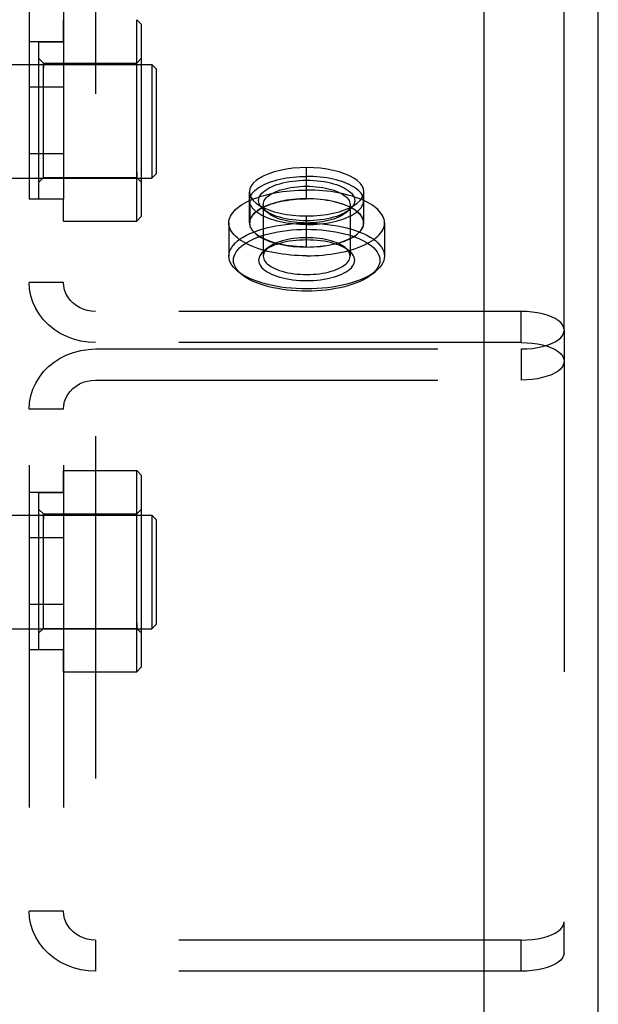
# Model space of a CAD drawing. Header units: inches. Extents: x 0 to 136, y 0 to 88.
# Tile 62 of 74: x 56.93 to 58.19, y 66.76 to 68.91. Entities that reach past the tile are written whole.
import ezdxf

# ---------------------------------------------------------------- set-up
doc = ezdxf.new("R2010")
doc.units = ezdxf.units.IN
doc.header["$LTSCALE"] = 7.48
doc.header["$MEASUREMENT"] = 0
doc.linetypes.add('HIDDEN', pattern=[0.2, 0.1, -0.1])
doc.layers.get('0').update_dxf_attribs({"linetype": 'CONTINUOUS'})
doc.layers.add('02___PRT_ALL_AXES', color=7, linetype='CONTINUOUS')
doc.layers.add('DEFAULT_2', color=8, linetype='HIDDEN')

msp = doc.modelspace()

# ---------------------------------------------------------------- linework, layer by layer
at = {"color": 3, "linetype": 'Continuous'}
for p, q in [((57.9401, 74.7933), (57.9401, 65.7135)), ((58.1901, 33.7632), (58.1901, 73.9465))]:
    msp.add_line(p, q, dxfattribs=at)
at = {"layer": '02___PRT_ALL_AXES', "color": 8, "linetype": 'HIDDEN'}
for p, q in [((57.0211, 68.8617), (57.0211, 68.9097)), ((56.9461, 68.8617), (56.9461, 68.5177)), ((57.0211, 68.8617), (56.9461, 68.8617)), ((56.9671, 68.5182), (56.9671, 68.8612)), ((56.9671, 68.8612), (57.0211, 68.8612)), ((57.0211, 68.8617), (57.0211, 68.5177)), ((57.0211, 68.7624), (56.9461, 68.7624)), ((57.0211, 68.617), (56.9461, 68.617)), ((57.5526, 68.5186), (57.5526, 68.5866)), ((57.0211, 68.5177), (56.9461, 68.5177)), ((56.9671, 68.5182), (57.0211, 68.5182)), ((57.0211, 68.4697), (57.0211, 68.5177)), ((57.4276, 68.4658), (57.4276, 68.5337)), ((57.4281, 68.5147), (57.4281, 68.4658)), ((57.6771, 68.5147), (57.6771, 68.4658)), ((57.6776, 68.4658), (57.6776, 68.5337)), ((57.0211, 68.4697), (57.1811, 68.4697)), ((57.5526, 68.4129), (57.5526, 68.4809)), ((57.3826, 68.4658), (57.3826, 68.3933)), ((57.7226, 68.4658), (57.7226, 68.3933)), ((57.0211, 67.877), (57.0211, 67.925)), ((57.0211, 67.925), (57.1811, 67.925)), ((56.9461, 67.877), (56.9461, 67.533)), ((57.0211, 67.877), (56.9461, 67.877)), ((56.9671, 67.5335), (56.9671, 67.8765)), ((56.9671, 67.8765), (57.0211, 67.8765)), ((57.0211, 67.877), (57.0211, 67.533)), ((57.0211, 67.7777), (56.9461, 67.7777)), ((57.0211, 67.6323), (56.9461, 67.6323)), ((57.0211, 67.533), (56.9461, 67.533)), ((56.9671, 67.5335), (57.0211, 67.5335)), ((57.0211, 67.485), (57.0211, 67.533)), ((57.0211, 67.485), (57.1811, 67.485))]:
    msp.add_line(p, q, dxfattribs=at)
for points in [[(57.5526, 68.5866), (57.5374, 68.5862), (57.5227, 68.585), (57.5083, 68.5831), (57.4945, 68.5805), (57.4816, 68.5772), (57.4697, 68.5733), (57.459, 68.5688), (57.4497, 68.5637), (57.4419, 68.5583), (57.4357, 68.5525), (57.4312, 68.5464), (57.4285, 68.5401), (57.4276, 68.5337)], [(57.6776, 68.5337), (57.6767, 68.5401), (57.674, 68.5464), (57.6695, 68.5525), (57.6633, 68.5583), (57.6555, 68.5637), (57.6462, 68.5688), (57.6355, 68.5733), (57.6236, 68.5772), (57.6107, 68.5805), (57.5969, 68.5831), (57.5825, 68.585), (57.5678, 68.5862), (57.5526, 68.5866)], [(57.4281, 68.5147), (57.4283, 68.5179), (57.429, 68.521), (57.4301, 68.5242), (57.4317, 68.5273), (57.4337, 68.5304), (57.4362, 68.5334), (57.4391, 68.5363), (57.4424, 68.5391), (57.4461, 68.5419), (57.4501, 68.5446), (57.4546, 68.5471), (57.4594, 68.5496), (57.4646, 68.5519), (57.47, 68.5541), (57.4758, 68.5561), (57.4819, 68.558), (57.4882, 68.5597), (57.4947, 68.5613), (57.5015, 68.5627), (57.5085, 68.5639), (57.5156, 68.5649), (57.5228, 68.5658), (57.5302, 68.5665), (57.5376, 68.5669), (57.5451, 68.5672), (57.5526, 68.5673)], [(57.6771, 68.5147), (57.6769, 68.5179), (57.6762, 68.521), (57.6751, 68.5242), (57.6735, 68.5273), (57.6715, 68.5304), (57.669, 68.5334), (57.6661, 68.5363), (57.6628, 68.5391), (57.6591, 68.5419), (57.6551, 68.5446), (57.6506, 68.5471), (57.6458, 68.5496), (57.6406, 68.5519), (57.6352, 68.5541), (57.6294, 68.5561), (57.6233, 68.558), (57.617, 68.5597), (57.6105, 68.5613), (57.6037, 68.5627), (57.5967, 68.5639), (57.5896, 68.5649), (57.5824, 68.5658), (57.575, 68.5665), (57.5676, 68.5669), (57.5601, 68.5672), (57.5526, 68.5673)], [(57.3826, 68.4658), (57.3828, 68.4695), (57.3835, 68.4733), (57.3847, 68.477), (57.3863, 68.4807), (57.3884, 68.4844), (57.3909, 68.488), (57.3939, 68.4915), (57.3973, 68.495), (57.4011, 68.4984), (57.4054, 68.5017), (57.41, 68.5049), (57.4151, 68.508), (57.4205, 68.511), (57.4263, 68.5138), (57.4324, 68.5166), (57.4388, 68.5191), (57.4456, 68.5216), (57.4527, 68.5239), (57.46, 68.526), (57.4676, 68.528), (57.4754, 68.5298), (57.4835, 68.5314), (57.4917, 68.5328), (57.5001, 68.5341), (57.5086, 68.5352), (57.5173, 68.536), (57.526, 68.5367), (57.5348, 68.5372), (57.5437, 68.5375), (57.5526, 68.5376)], [(57.7226, 68.4658), (57.7224, 68.4695), (57.7217, 68.4733), (57.7205, 68.477), (57.7189, 68.4807), (57.7168, 68.4844), (57.7143, 68.488), (57.7113, 68.4915), (57.7079, 68.495), (57.7041, 68.4984), (57.6998, 68.5017), (57.6952, 68.5049), (57.6901, 68.508), (57.6847, 68.511), (57.6789, 68.5138), (57.6728, 68.5166), (57.6664, 68.5191), (57.6596, 68.5216), (57.6525, 68.5239), (57.6452, 68.526), (57.6376, 68.528), (57.6298, 68.5298), (57.6217, 68.5314), (57.6135, 68.5328), (57.6051, 68.5341), (57.5966, 68.5352), (57.5879, 68.536), (57.5792, 68.5367), (57.5704, 68.5372), (57.5615, 68.5375), (57.5526, 68.5376)], [(57.4276, 68.5337), (57.4285, 68.5274), (57.4312, 68.5211), (57.4357, 68.515), (57.4419, 68.5092), (57.4497, 68.5037), (57.459, 68.4987), (57.4697, 68.4942), (57.4816, 68.4903), (57.4945, 68.487), (57.5083, 68.4843), (57.5227, 68.4824), (57.5374, 68.4813), (57.5526, 68.4809)], [(57.5526, 68.5186), (57.5374, 68.5182), (57.5227, 68.517), (57.5083, 68.5151), (57.4945, 68.5125), (57.4816, 68.5092), (57.4697, 68.5053), (57.459, 68.5008), (57.4497, 68.4958), (57.4419, 68.4903), (57.4357, 68.4845), (57.4312, 68.4784), (57.4285, 68.4721), (57.4276, 68.4658)], [(57.4281, 68.4658), (57.4283, 68.4689), (57.429, 68.4721), (57.4301, 68.4752), (57.4317, 68.4783), (57.4337, 68.4814), (57.4362, 68.4844), (57.4391, 68.4874), (57.4424, 68.4902), (57.4461, 68.493), (57.4501, 68.4956), (57.4546, 68.4982), (57.4594, 68.5006), (57.4646, 68.503), (57.47, 68.5051), (57.4758, 68.5072), (57.4819, 68.5091), (57.4882, 68.5108), (57.4947, 68.5123), (57.5015, 68.5137), (57.5085, 68.515), (57.5156, 68.516), (57.5228, 68.5168), (57.5302, 68.5175), (57.5376, 68.518), (57.5451, 68.5183), (57.5526, 68.5184)], [(57.5526, 68.4621), (57.5451, 68.4622), (57.5376, 68.4625), (57.5302, 68.4629), (57.5228, 68.4636), (57.5156, 68.4645), (57.5085, 68.4655), (57.5015, 68.4667), (57.4947, 68.4681), (57.4882, 68.4697), (57.4819, 68.4714), (57.4758, 68.4733), (57.47, 68.4753), (57.4646, 68.4775), (57.4594, 68.4798), (57.4546, 68.4822), (57.4501, 68.4848), (57.4461, 68.4875), (57.4424, 68.4902), (57.4391, 68.4931), (57.4362, 68.496), (57.4337, 68.499), (57.4317, 68.5021), (57.4301, 68.5052), (57.429, 68.5084), (57.4283, 68.5115), (57.4281, 68.5147)], [(57.5526, 68.4809), (57.5678, 68.4813), (57.5825, 68.4824), (57.5969, 68.4843), (57.6107, 68.487), (57.6236, 68.4903), (57.6355, 68.4942), (57.6462, 68.4987), (57.6555, 68.5037), (57.6633, 68.5092), (57.6695, 68.515), (57.674, 68.5211), (57.6767, 68.5274), (57.6776, 68.5337)], [(57.6776, 68.4658), (57.6767, 68.4721), (57.674, 68.4784), (57.6695, 68.4845), (57.6633, 68.4903), (57.6555, 68.4958), (57.6462, 68.5008), (57.6355, 68.5053), (57.6236, 68.5092), (57.6107, 68.5125), (57.5969, 68.5151), (57.5825, 68.517), (57.5678, 68.5182), (57.5526, 68.5186)], [(57.6771, 68.4658), (57.6769, 68.4689), (57.6762, 68.4721), (57.6751, 68.4752), (57.6735, 68.4783), (57.6715, 68.4814), (57.669, 68.4844), (57.6661, 68.4874), (57.6628, 68.4902), (57.6591, 68.493), (57.6551, 68.4956), (57.6506, 68.4982), (57.6458, 68.5006), (57.6406, 68.503), (57.6352, 68.5051), (57.6294, 68.5072), (57.6233, 68.5091), (57.617, 68.5108), (57.6105, 68.5123), (57.6037, 68.5137), (57.5967, 68.515), (57.5896, 68.516), (57.5824, 68.5168), (57.575, 68.5175), (57.5676, 68.518), (57.5601, 68.5183), (57.5526, 68.5184)], [(57.5526, 68.4621), (57.5601, 68.4622), (57.5676, 68.4625), (57.575, 68.4629), (57.5824, 68.4636), (57.5896, 68.4645), (57.5967, 68.4655), (57.6037, 68.4667), (57.6105, 68.4681), (57.617, 68.4697), (57.6233, 68.4714), (57.6294, 68.4733), (57.6352, 68.4753), (57.6406, 68.4775), (57.6458, 68.4798), (57.6506, 68.4822), (57.6551, 68.4848), (57.6591, 68.4875), (57.6628, 68.4902), (57.6661, 68.4931), (57.669, 68.496), (57.6715, 68.499), (57.6735, 68.5021), (57.6751, 68.5052), (57.6762, 68.5084), (57.6769, 68.5115), (57.6771, 68.5147)], [(57.5526, 68.3939), (57.5437, 68.394), (57.5348, 68.3943), (57.526, 68.3948), (57.5173, 68.3955), (57.5086, 68.3964), (57.5001, 68.3974), (57.4917, 68.3987), (57.4835, 68.4001), (57.4754, 68.4017), (57.4676, 68.4035), (57.46, 68.4055), (57.4527, 68.4076), (57.4456, 68.4099), (57.4388, 68.4124), (57.4324, 68.415), (57.4263, 68.4177), (57.4205, 68.4205), (57.4151, 68.4235), (57.41, 68.4266), (57.4054, 68.4298), (57.4011, 68.4331), (57.3973, 68.4365), (57.3939, 68.44), (57.3909, 68.4436), (57.3884, 68.4472), (57.3863, 68.4508), (57.3847, 68.4545), (57.3835, 68.4582), (57.3828, 68.462), (57.3826, 68.4658)], [(57.4276, 68.4658), (57.4285, 68.4594), (57.4312, 68.4531), (57.4357, 68.447), (57.4419, 68.4412), (57.4497, 68.4357), (57.459, 68.4307), (57.4697, 68.4262), (57.4816, 68.4223), (57.4945, 68.419), (57.5083, 68.4164), (57.5227, 68.4145), (57.5374, 68.4133), (57.5526, 68.4129)], [(57.5526, 68.4131), (57.5451, 68.4132), (57.5376, 68.4135), (57.5302, 68.414), (57.5228, 68.4147), (57.5156, 68.4155), (57.5085, 68.4166), (57.5015, 68.4178), (57.4947, 68.4192), (57.4882, 68.4207), (57.4819, 68.4225), (57.4758, 68.4243), (57.47, 68.4264), (57.4646, 68.4286), (57.4594, 68.4309), (57.4546, 68.4333), (57.4501, 68.4359), (57.4461, 68.4385), (57.4424, 68.4413), (57.4391, 68.4442), (57.4362, 68.4471), (57.4337, 68.4501), (57.4317, 68.4532), (57.4301, 68.4563), (57.429, 68.4594), (57.4283, 68.4626), (57.4281, 68.4658)], [(57.5526, 68.4129), (57.5678, 68.4133), (57.5825, 68.4145), (57.5969, 68.4164), (57.6107, 68.419), (57.6236, 68.4223), (57.6355, 68.4262), (57.6462, 68.4307), (57.6555, 68.4357), (57.6633, 68.4412), (57.6695, 68.447), (57.674, 68.4531), (57.6767, 68.4594), (57.6776, 68.4658)], [(57.5526, 68.4131), (57.5601, 68.4132), (57.5676, 68.4135), (57.575, 68.414), (57.5824, 68.4147), (57.5896, 68.4155), (57.5967, 68.4166), (57.6037, 68.4178), (57.6105, 68.4192), (57.617, 68.4207), (57.6233, 68.4225), (57.6294, 68.4243), (57.6352, 68.4264), (57.6406, 68.4286), (57.6458, 68.4309), (57.6506, 68.4333), (57.6551, 68.4359), (57.6591, 68.4385), (57.6628, 68.4413), (57.6661, 68.4442), (57.669, 68.4471), (57.6715, 68.4501), (57.6735, 68.4532), (57.6751, 68.4563), (57.6762, 68.4594), (57.6769, 68.4626), (57.6771, 68.4658)], [(57.5526, 68.3939), (57.5615, 68.394), (57.5704, 68.3943), (57.5792, 68.3948), (57.5879, 68.3955), (57.5966, 68.3964), (57.6051, 68.3974), (57.6135, 68.3987), (57.6217, 68.4001), (57.6298, 68.4017), (57.6376, 68.4035), (57.6452, 68.4055), (57.6525, 68.4076), (57.6596, 68.4099), (57.6664, 68.4124), (57.6728, 68.415), (57.6789, 68.4177), (57.6847, 68.4205), (57.6901, 68.4235), (57.6952, 68.4266), (57.6998, 68.4298), (57.7041, 68.4331), (57.7079, 68.4365), (57.7113, 68.44), (57.7143, 68.4436), (57.7168, 68.4472), (57.7189, 68.4508), (57.7205, 68.4545), (57.7217, 68.4582), (57.7224, 68.462), (57.7226, 68.4658)]]:
    msp.add_lwpolyline(points, dxfattribs=at)
at = {"layer": 'DEFAULT_2', "color": 8, "linetype": 'HIDDEN'}
for p, q in [((58.1151, 68.2328), (58.1151, 69.5242)), ((57.0911, 69.4959), (57.0911, 66.8989)), ((56.9461, 69.4324), (56.9461, 66.9623)), ((57.0211, 69.4324), (57.0211, 66.9623)), ((57.1811, 68.4697), (57.1811, 68.9097)), ((57.1911, 68.8997), (57.1811, 68.9097)), ((57.1911, 68.8997), (57.1911, 68.4797)), ((56.9671, 68.5547), (56.9671, 68.8247)), ((56.9771, 68.8147), (56.9671, 68.8247)), ((56.9771, 68.5647), (56.9771, 68.8147)), ((56.9771, 68.8147), (56.9771, 68.803)), ((56.9771, 68.8147), (57.1811, 68.8147)), ((57.1811, 68.8147), (57.1911, 68.8247)), ((57.1811, 68.803), (57.1811, 68.8147)), ((56.7617, 68.8118), (57.2145, 68.8118)), ((57.2145, 68.8118), (57.2145, 68.5638)), ((57.2245, 68.8018), (57.2145, 68.8118)), ((57.2245, 68.5738), (57.2245, 68.8018)), ((56.7617, 68.5638), (57.2145, 68.5638)), ((56.9771, 68.5647), (56.9671, 68.5547)), ((56.9771, 68.5647), (56.9771, 68.5764)), ((56.9771, 68.5647), (57.1811, 68.5647)), ((57.1811, 68.5764), (57.1811, 68.5647)), ((57.1811, 68.5647), (57.1911, 68.5547)), ((57.2245, 68.5738), (57.2145, 68.5638)), ((57.4576, 68.5056), (57.4576, 68.3933)), ((57.4686, 68.4869), (57.4597, 68.494)), ((57.6366, 68.4869), (57.6455, 68.494)), ((57.6476, 68.5056), (57.6476, 68.3933)), ((57.1911, 68.4797), (57.1811, 68.4697)), ((57.4686, 68.412), (57.4597, 68.4049)), ((57.6366, 68.412), (57.6455, 68.4049)), ((57.4111, 68.3527), (57.4022, 68.3597)), ((57.6941, 68.3527), (57.703, 68.3597)), ((57.0211, 68.3358), (56.9461, 68.3358)), ((58.0214, 68.2724), (57.0911, 68.2724)), ((58.0214, 68.2044), (58.0214, 68.2724)), ((58.1151, 68.2328), (58.1151, 66.9385)), ((58.0214, 68.2044), (57.0911, 68.2044)), ((57.0911, 68.1904), (58.0214, 68.1904)), ((58.0214, 68.1904), (58.0214, 68.1224)), ((57.0911, 68.1224), (58.0214, 68.1224)), ((57.0211, 68.0589), (56.9461, 68.0589)), ((57.1811, 67.485), (57.1811, 67.925)), ((57.1911, 67.915), (57.1811, 67.925)), ((57.1911, 67.915), (57.1911, 67.495)), ((56.7617, 67.8271), (57.2145, 67.8271)), ((56.9671, 67.57), (56.9671, 67.84)), ((56.9771, 67.83), (56.9671, 67.84)), ((56.9771, 67.58), (56.9771, 67.83)), ((56.9771, 67.83), (56.9771, 67.8183)), ((56.9771, 67.83), (57.1811, 67.83)), ((57.1811, 67.83), (57.1911, 67.84)), ((57.1811, 67.8183), (57.1811, 67.83)), ((57.2145, 67.8271), (57.2145, 67.5791)), ((57.2245, 67.8171), (57.2145, 67.8271)), ((57.2245, 67.5891), (57.2245, 67.8171)), ((56.9771, 67.58), (56.9771, 67.5917)), ((57.1811, 67.5917), (57.1811, 67.58)), ((57.2245, 67.5891), (57.2145, 67.5791)), ((56.7617, 67.5791), (57.2145, 67.5791)), ((56.9771, 67.58), (56.9671, 67.57)), ((56.9771, 67.58), (57.1811, 67.58)), ((57.1811, 67.58), (57.1911, 67.57)), ((57.1911, 67.495), (57.1811, 67.485)), ((57.0211, 66.9623), (56.9461, 66.9623)), ((58.1151, 66.8705), (58.1151, 66.9385)), ((57.0911, 66.8989), (57.0911, 66.8309)), ((58.0214, 66.8989), (57.0911, 66.8989)), ((58.0214, 66.8309), (58.0214, 66.8989)), ((58.0214, 66.8309), (57.0911, 66.8309))]:
    msp.add_line(p, q, dxfattribs=at)
for points in [[(57.4597, 68.494), (57.4581, 68.4954), (57.4549, 68.4984), (57.4523, 68.5016), (57.4502, 68.5048), (57.4488, 68.5081), (57.4479, 68.5114), (57.4476, 68.5147), (57.4479, 68.518), (57.4488, 68.5213), (57.4502, 68.5246), (57.4523, 68.5278), (57.4549, 68.5309), (57.458, 68.534), (57.4617, 68.5369), (57.4659, 68.5397), (57.4706, 68.5424), (57.4757, 68.5449), (57.4813, 68.5473), (57.4873, 68.5494), (57.4936, 68.5514), (57.5003, 68.5532), (57.5073, 68.5547), (57.5146, 68.5561), (57.522, 68.5571), (57.5296, 68.558), (57.5373, 68.5586), (57.5449, 68.559), (57.5526, 68.5591)], [(57.5526, 68.5591), (57.5603, 68.559), (57.5679, 68.5586), (57.5756, 68.558), (57.5832, 68.5572), (57.5906, 68.5561), (57.5979, 68.5547), (57.6049, 68.5532), (57.6116, 68.5514), (57.6179, 68.5494), (57.6239, 68.5473), (57.6295, 68.5449), (57.6346, 68.5424), (57.6393, 68.5397), (57.6435, 68.5369), (57.6472, 68.534), (57.6503, 68.5309), (57.6529, 68.5278), (57.655, 68.5246), (57.6564, 68.5213), (57.6573, 68.518), (57.6576, 68.5147), (57.6573, 68.5114), (57.6564, 68.5081), (57.655, 68.5048), (57.6529, 68.5016), (57.6503, 68.4985), (57.6472, 68.4954), (57.6455, 68.494)], [(57.4576, 68.5056), (57.4579, 68.5086), (57.4587, 68.5116), (57.46, 68.5146), (57.4618, 68.5175), (57.4642, 68.5203), (57.467, 68.5231), (57.4704, 68.5257), (57.4742, 68.5283), (57.4784, 68.5307), (57.483, 68.533), (57.4881, 68.5351), (57.4935, 68.5371), (57.4992, 68.5388), (57.5053, 68.5404), (57.5116, 68.5419), (57.5182, 68.5431), (57.5249, 68.544), (57.5318, 68.5448), (57.5387, 68.5454), (57.5457, 68.5457), (57.5526, 68.5458)], [(57.5526, 68.5458), (57.5595, 68.5457), (57.5665, 68.5454), (57.5734, 68.5448), (57.5803, 68.544), (57.587, 68.5431), (57.5936, 68.5419), (57.5999, 68.5405), (57.606, 68.5388), (57.6117, 68.5371), (57.6171, 68.5351), (57.6221, 68.533), (57.6268, 68.5307), (57.631, 68.5283), (57.6348, 68.5258), (57.6381, 68.5231), (57.641, 68.5203), (57.6434, 68.5175), (57.6452, 68.5146), (57.6465, 68.5116), (57.6473, 68.5086), (57.6476, 68.5056)], [(57.4686, 68.4869), (57.4671, 68.4882), (57.4642, 68.4909), (57.4618, 68.4938), (57.46, 68.4967), (57.4587, 68.4996), (57.4579, 68.5026), (57.4576, 68.5056)], [(57.5526, 68.4703), (57.5449, 68.4704), (57.5373, 68.4708), (57.5296, 68.4714), (57.522, 68.4722), (57.5146, 68.4733), (57.5073, 68.4747), (57.5003, 68.4762), (57.4936, 68.478), (57.4873, 68.48), (57.4813, 68.4821), (57.4757, 68.4845), (57.4706, 68.487), (57.4659, 68.4896), (57.4617, 68.4925), (57.4597, 68.494)], [(57.6455, 68.494), (57.6435, 68.4925), (57.6393, 68.4897), (57.6346, 68.487), (57.6295, 68.4845), (57.6239, 68.4821), (57.6179, 68.48), (57.6116, 68.478), (57.6049, 68.4762), (57.5979, 68.4747), (57.5906, 68.4733), (57.5832, 68.4722), (57.5756, 68.4714), (57.5679, 68.4708), (57.5603, 68.4704), (57.5526, 68.4703)], [(57.6476, 68.5056), (57.6473, 68.5026), (57.6465, 68.4996), (57.6452, 68.4967), (57.6434, 68.4938), (57.641, 68.4909), (57.6382, 68.4882), (57.6366, 68.4869)], [(57.5526, 68.4655), (57.5457, 68.4656), (57.5387, 68.4659), (57.5318, 68.4665), (57.525, 68.4672), (57.5182, 68.4682), (57.5116, 68.4694), (57.5053, 68.4708), (57.4992, 68.4724), (57.4935, 68.4742), (57.4881, 68.4762), (57.4831, 68.4783), (57.4784, 68.4806), (57.4742, 68.483), (57.4704, 68.4855), (57.4686, 68.4869)], [(57.6366, 68.4869), (57.6348, 68.4855), (57.631, 68.483), (57.6268, 68.4806), (57.6222, 68.4783), (57.6171, 68.4762), (57.6117, 68.4742), (57.606, 68.4724), (57.5999, 68.4708), (57.5936, 68.4694), (57.587, 68.4682), (57.5803, 68.4672), (57.5734, 68.4665), (57.5665, 68.4659), (57.5595, 68.4656), (57.5526, 68.4655)], [(57.3826, 68.3933), (57.383, 68.3982), (57.3842, 68.4031), (57.3862, 68.4079), (57.3889, 68.4127), (57.3925, 68.4174), (57.3967, 68.4219), (57.4017, 68.4264), (57.4075, 68.4307), (57.4138, 68.4348), (57.4209, 68.4387), (57.4285, 68.4424), (57.4368, 68.4458), (57.4456, 68.4491), (57.4549, 68.452), (57.4646, 68.4547), (57.4748, 68.4571), (57.4853, 68.4592), (57.4961, 68.461), (57.5072, 68.4625), (57.5184, 68.4636), (57.5298, 68.4644), (57.5412, 68.4649), (57.5526, 68.4651)], [(57.4111, 68.3527), (57.4059, 68.3572), (57.4019, 68.3615), (57.3986, 68.3659), (57.396, 68.3704), (57.3941, 68.375), (57.393, 68.3796), (57.3926, 68.3842), (57.393, 68.3888), (57.3941, 68.3934), (57.396, 68.398), (57.3986, 68.4025), (57.4019, 68.4069), (57.4059, 68.4112), (57.4106, 68.4154), (57.416, 68.4194), (57.422, 68.4233), (57.4286, 68.4269), (57.4358, 68.4304), (57.4436, 68.4337), (57.4519, 68.4367), (57.4606, 68.4395), (57.4698, 68.442), (57.4794, 68.4443), (57.4893, 68.4463), (57.4995, 68.448), (57.5099, 68.4494), (57.5205, 68.4504), (57.5311, 68.4512), (57.5419, 68.4517), (57.5526, 68.4518)], [(57.5526, 68.4651), (57.564, 68.4649), (57.5754, 68.4644), (57.5868, 68.4636), (57.598, 68.4625), (57.6091, 68.461), (57.6199, 68.4592), (57.6304, 68.4571), (57.6406, 68.4547), (57.6503, 68.452), (57.6596, 68.4491), (57.6684, 68.4458), (57.6766, 68.4424), (57.6843, 68.4387), (57.6913, 68.4348), (57.6977, 68.4307), (57.7035, 68.4264), (57.7085, 68.4219), (57.7127, 68.4174), (57.7163, 68.4127), (57.719, 68.4079), (57.721, 68.4031), (57.7222, 68.3982), (57.7226, 68.3933)], [(57.5526, 68.4518), (57.5634, 68.4517), (57.5741, 68.4512), (57.5847, 68.4504), (57.5953, 68.4494), (57.6057, 68.448), (57.6159, 68.4463), (57.6258, 68.4443), (57.6354, 68.442), (57.6446, 68.4395), (57.6533, 68.4367), (57.6616, 68.4337), (57.6694, 68.4304), (57.6766, 68.4269), (57.6832, 68.4233), (57.6892, 68.4194), (57.6946, 68.4154), (57.6993, 68.4112), (57.7033, 68.4069), (57.7066, 68.4025), (57.7092, 68.398), (57.7111, 68.3934), (57.7122, 68.3888), (57.7126, 68.3842), (57.7122, 68.3796), (57.7111, 68.375), (57.7092, 68.3704), (57.7066, 68.3659), (57.7033, 68.3615), (57.6993, 68.3572), (57.6941, 68.3527)], [(57.5526, 68.4286), (57.5449, 68.4284), (57.5373, 68.4281), (57.5296, 68.4275), (57.522, 68.4266), (57.5146, 68.4256), (57.5073, 68.4242), (57.5003, 68.4227), (57.4936, 68.4209), (57.4873, 68.4189), (57.4813, 68.4168), (57.4757, 68.4144), (57.4706, 68.4119), (57.4659, 68.4092), (57.4617, 68.4064), (57.4597, 68.4049)], [(57.5526, 68.4334), (57.5457, 68.4333), (57.5387, 68.433), (57.5318, 68.4324), (57.5249, 68.4317), (57.5182, 68.4307), (57.5116, 68.4295), (57.5053, 68.4281), (57.4992, 68.4265), (57.4935, 68.4247), (57.4881, 68.4227), (57.483, 68.4206), (57.4784, 68.4183), (57.4742, 68.4159), (57.4704, 68.4134), (57.4686, 68.412)], [(57.6366, 68.412), (57.6348, 68.4134), (57.631, 68.4159), (57.6268, 68.4183), (57.6221, 68.4206), (57.6171, 68.4227), (57.6117, 68.4247), (57.606, 68.4265), (57.5999, 68.4281), (57.5936, 68.4295), (57.587, 68.4307), (57.5803, 68.4317), (57.5734, 68.4324), (57.5665, 68.433), (57.5595, 68.4333), (57.5526, 68.4334)], [(57.6455, 68.4049), (57.6435, 68.4064), (57.6393, 68.4092), (57.6346, 68.4119), (57.6295, 68.4144), (57.6239, 68.4168), (57.6179, 68.4189), (57.6116, 68.4209), (57.6049, 68.4227), (57.5979, 68.4242), (57.5906, 68.4256), (57.5832, 68.4266), (57.5756, 68.4275), (57.5679, 68.4281), (57.5603, 68.4284), (57.5526, 68.4286)], [(57.4597, 68.4049), (57.458, 68.4035), (57.4549, 68.4004), (57.4523, 68.3973), (57.4502, 68.3941), (57.4488, 68.3908), (57.4479, 68.3875), (57.4476, 68.3842), (57.4479, 68.3809), (57.4488, 68.3776), (57.4502, 68.3743), (57.4523, 68.3711), (57.4549, 68.3679), (57.4581, 68.3649), (57.4617, 68.362), (57.4659, 68.3591), (57.4706, 68.3565), (57.4757, 68.354), (57.4813, 68.3516), (57.4873, 68.3495), (57.4936, 68.3475), (57.5003, 68.3457), (57.5073, 68.3441), (57.5146, 68.3428), (57.522, 68.3417), (57.5296, 68.3409), (57.5373, 68.3403), (57.5449, 68.3399), (57.5526, 68.3398)], [(57.4686, 68.412), (57.467, 68.4107), (57.4642, 68.4079), (57.4618, 68.4051), (57.46, 68.4022), (57.4587, 68.3992), (57.4579, 68.3963), (57.4576, 68.3933)], [(57.5526, 68.3398), (57.5603, 68.3399), (57.5679, 68.3403), (57.5756, 68.3409), (57.5832, 68.3417), (57.5906, 68.3428), (57.5979, 68.3442), (57.6049, 68.3457), (57.6116, 68.3475), (57.6179, 68.3495), (57.6239, 68.3516), (57.6295, 68.354), (57.6346, 68.3565), (57.6393, 68.3591), (57.6435, 68.362), (57.6472, 68.3649), (57.6503, 68.3679), (57.6529, 68.3711), (57.655, 68.3743), (57.6564, 68.3776), (57.6573, 68.3809), (57.6576, 68.3842), (57.6573, 68.3875), (57.6564, 68.3908), (57.655, 68.3941), (57.6529, 68.3973), (57.6503, 68.4004), (57.6472, 68.4035), (57.6455, 68.4049)], [(57.6476, 68.3933), (57.6473, 68.3963), (57.6465, 68.3992), (57.6452, 68.4022), (57.6434, 68.4051), (57.641, 68.408), (57.6381, 68.4107), (57.6366, 68.412)], [(57.4022, 68.3597), (57.3967, 68.3646), (57.3925, 68.3691), (57.3889, 68.3738), (57.3862, 68.3786), (57.3842, 68.3834), (57.383, 68.3883), (57.3826, 68.3933)], [(57.4576, 68.3933), (57.4579, 68.3902), (57.4587, 68.3873), (57.46, 68.3843), (57.4618, 68.3814), (57.4642, 68.3786), (57.4671, 68.3758), (57.4704, 68.3731), (57.4742, 68.3706), (57.4784, 68.3682), (57.4831, 68.3659), (57.4881, 68.3638), (57.4935, 68.3618), (57.4992, 68.36), (57.5053, 68.3584), (57.5116, 68.357), (57.5182, 68.3558), (57.525, 68.3548), (57.5318, 68.3541), (57.5387, 68.3535), (57.5457, 68.3532), (57.5526, 68.3531)], [(57.5526, 68.3531), (57.5595, 68.3532), (57.5665, 68.3535), (57.5734, 68.3541), (57.5803, 68.3548), (57.587, 68.3558), (57.5936, 68.357), (57.5999, 68.3584), (57.606, 68.36), (57.6117, 68.3618), (57.6171, 68.3638), (57.6222, 68.3659), (57.6268, 68.3682), (57.631, 68.3706), (57.6348, 68.3731), (57.6382, 68.3758), (57.641, 68.3786), (57.6434, 68.3814), (57.6452, 68.3843), (57.6465, 68.3873), (57.6473, 68.3902), (57.6476, 68.3933)], [(57.7226, 68.3933), (57.7222, 68.3883), (57.721, 68.3834), (57.719, 68.3786), (57.7163, 68.3738), (57.7127, 68.3691), (57.7085, 68.3646), (57.703, 68.3597)], [(57.5526, 68.3214), (57.5412, 68.3216), (57.5298, 68.3221), (57.5184, 68.3229), (57.5072, 68.324), (57.4961, 68.3255), (57.4853, 68.3273), (57.4748, 68.3294), (57.4646, 68.3318), (57.4549, 68.3345), (57.4456, 68.3374), (57.4368, 68.3407), (57.4286, 68.3441), (57.4209, 68.3478), (57.4139, 68.3517), (57.4075, 68.3558), (57.4022, 68.3597)], [(57.5526, 68.3166), (57.5419, 68.3167), (57.5311, 68.3172), (57.5205, 68.3179), (57.5099, 68.319), (57.4995, 68.3204), (57.4893, 68.3221), (57.4794, 68.3241), (57.4698, 68.3263), (57.4606, 68.3289), (57.4519, 68.3317), (57.4436, 68.3347), (57.4359, 68.338), (57.4286, 68.3414), (57.422, 68.3451), (57.416, 68.349), (57.4111, 68.3527)], [(57.703, 68.3597), (57.6977, 68.3558), (57.6914, 68.3517), (57.6843, 68.3478), (57.6767, 68.3441), (57.6684, 68.3407), (57.6596, 68.3374), (57.6503, 68.3345), (57.6406, 68.3318), (57.6304, 68.3294), (57.6199, 68.3273), (57.6091, 68.3255), (57.598, 68.324), (57.5868, 68.3229), (57.5754, 68.3221), (57.564, 68.3216), (57.5526, 68.3214)], [(57.6941, 68.3527), (57.6892, 68.349), (57.6832, 68.3451), (57.6766, 68.3414), (57.6694, 68.338), (57.6616, 68.3347), (57.6533, 68.3317), (57.6446, 68.3289), (57.6354, 68.3263), (57.6258, 68.3241), (57.6159, 68.3221), (57.6057, 68.3204), (57.5953, 68.319), (57.5847, 68.3179), (57.5741, 68.3172), (57.5634, 68.3167), (57.5526, 68.3166)], [(57.0911, 68.2044), (57.0748, 68.2052), (57.0588, 68.2077), (57.0432, 68.2118), (57.0282, 68.2174), (57.014, 68.2245), (57.0007, 68.2331), (56.9886, 68.2429), (56.9777, 68.2539), (56.9683, 68.2659), (56.9605, 68.2788), (56.9542, 68.2924), (56.9497, 68.3066), (56.947, 68.321), (56.9461, 68.3358)], [(57.0911, 68.2724), (57.0819, 68.2729), (57.073, 68.2745), (57.0643, 68.2772), (57.0561, 68.2809), (57.0485, 68.2855), (57.0416, 68.291), (57.0356, 68.2972), (57.0305, 68.3041), (57.0264, 68.3115), (57.0235, 68.3194), (57.0217, 68.3275), (57.0211, 68.3358)], [(58.1151, 68.2328), (58.1143, 68.238), (58.1119, 68.243), (58.108, 68.2479), (58.1025, 68.2526), (58.0957, 68.2569), (58.0876, 68.2608), (58.0784, 68.2642), (58.0682, 68.2671), (58.0572, 68.2694), (58.0456, 68.271), (58.0337, 68.272), (58.0214, 68.2724)], [(58.0214, 68.1904), (58.0337, 68.1907), (58.0456, 68.1917), (58.0572, 68.1934), (58.0682, 68.1957), (58.0784, 68.1985), (58.0876, 68.202), (58.0957, 68.2059), (58.1025, 68.2102), (58.108, 68.2148), (58.1119, 68.2197), (58.1143, 68.2248), (58.1151, 68.23)], [(56.9461, 68.0589), (56.947, 68.0737), (56.9497, 68.0882), (56.9542, 68.1023), (56.9605, 68.116), (56.9683, 68.1289), (56.9777, 68.1409), (56.9886, 68.1519), (57.0007, 68.1617), (57.014, 68.1702), (57.0282, 68.1773), (57.0432, 68.183), (57.0588, 68.1871), (57.0748, 68.1895), (57.0911, 68.1904)], [(58.0214, 68.2044), (58.0337, 68.2041), (58.0456, 68.203), (58.0572, 68.2014), (58.0682, 68.1991), (58.0784, 68.1962), (58.0876, 68.1928), (58.0957, 68.1889), (58.1025, 68.1846), (58.108, 68.1799), (58.1119, 68.175), (58.1143, 68.17), (58.1151, 68.1648)], [(58.1151, 68.162), (58.1143, 68.1568), (58.1119, 68.1517), (58.108, 68.1468), (58.1025, 68.1422), (58.0957, 68.1379), (58.0876, 68.134), (58.0784, 68.1306), (58.0682, 68.1277), (58.0572, 68.1254), (58.0456, 68.1237), (58.0337, 68.1227), (58.0214, 68.1224)], [(57.0211, 68.0589), (57.0217, 68.0673), (57.0235, 68.0754), (57.0264, 68.0832), (57.0305, 68.0907), (57.0356, 68.0976), (57.0416, 68.1038), (57.0485, 68.1093), (57.0561, 68.1139), (57.0643, 68.1175), (57.073, 68.1202), (57.0819, 68.1218), (57.0911, 68.1224)], [(57.0911, 66.8309), (57.0748, 66.8317), (57.0588, 66.8342), (57.0432, 66.8383), (57.0282, 66.8439), (57.014, 66.851), (57.0007, 66.8596), (56.9886, 66.8694), (56.9777, 66.8804), (56.9683, 66.8924), (56.9605, 66.9053), (56.9542, 66.9189), (56.9497, 66.9331), (56.947, 66.9475), (56.9461, 66.9623)], [(57.0911, 66.8989), (57.0819, 66.8994), (57.073, 66.901), (57.0643, 66.9037), (57.0561, 66.9074), (57.0485, 66.912), (57.0416, 66.9174), (57.0356, 66.9237), (57.0305, 66.9306), (57.0264, 66.938), (57.0235, 66.9459), (57.0217, 66.954), (57.0211, 66.9623)], [(58.0214, 66.8989), (58.0337, 66.8992), (58.0456, 66.9002), (58.0572, 66.9019), (58.0682, 66.9042), (58.0784, 66.9071), (58.0876, 66.9105), (58.0957, 66.9144), (58.1025, 66.9187), (58.108, 66.9233), (58.1119, 66.9282), (58.1143, 66.9333), (58.1151, 66.9385)], [(58.1151, 66.8705), (58.1143, 66.8653), (58.1119, 66.8603), (58.108, 66.8554), (58.1025, 66.8507), (58.0957, 66.8464), (58.0876, 66.8425), (58.0784, 66.8391), (58.0682, 66.8362), (58.0572, 66.8339), (58.0456, 66.8322), (58.0337, 66.8312), (58.0214, 66.8309)]]:
    msp.add_lwpolyline(points, dxfattribs=at)

doc.saveas('drawing.dxf')
